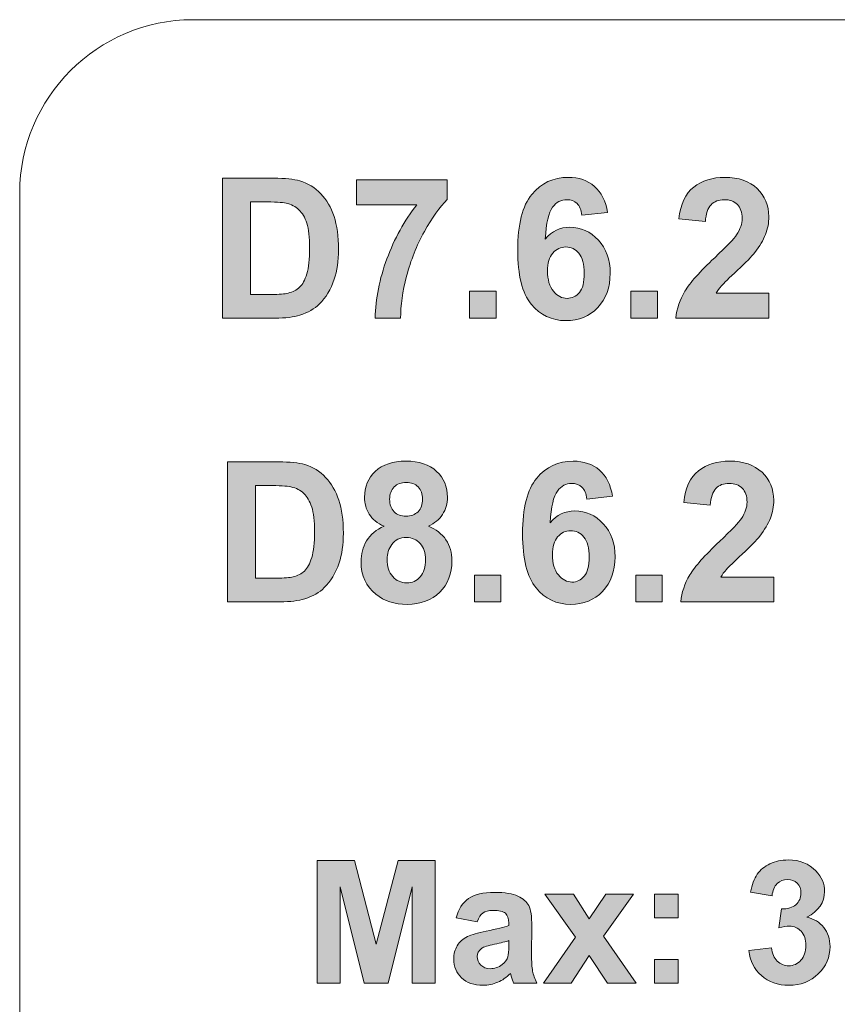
# Model space of a CAD drawing. Header units: millimetres. Extents: x 7 to 595, y -296 to -6.
# Tile 20 of 131: x 132 to 156, y -159 to -131. Entities that reach past the tile are written whole.
import ezdxf

# ---------------------------------------------------------------- set-up
doc = ezdxf.new("R2010")
doc.units = ezdxf.units.MM
doc.header["$MEASUREMENT"] = 0
doc.layers.add('Layer 1', color=7, linetype='Continuous', lineweight=0)

# ---------------------------------------------------------------- blocks, each defined once
blk = doc.blocks.new('Block_14')
at = {"layer": 'Layer 1', "true_color": 0x2c2a29, "transparency": 33554687}
h = blk.add_hatch(color=250, dxfattribs=at)
edge = h.paths.add_edge_path()
edge.add_spline(control_points=[(138.991, -135.935), (138.991, -135.935), (138.991, -138.61), (138.991, -138.61), (138.991, -138.61), (139.592, -138.61), (139.592, -138.61), (139.816, -138.61), (139.978, -138.597), (140.078, -138.572), (140.209, -138.539), (140.317, -138.483), (140.403, -138.404), (140.49, -138.324), (140.559, -138.195), (140.613, -138.014), (140.668, -137.833), (140.695, -137.586), (140.695, -137.274), (140.695, -136.961), (140.668, -136.722), (140.613, -136.555), (140.559, -136.388), (140.483, -136.258), (140.385, -136.164), (140.288, -136.07), (140.164, -136.007), (140.013, -135.974), (139.901, -135.948), (139.68, -135.935), (139.353, -135.935), (139.353, -135.935), (138.991, -135.935), (138.991, -135.935)], knot_values=[0, 0, 0, 0, 1, 1, 1, 2, 2, 2, 3, 3, 3, 4, 4, 4, 5, 5, 5, 6, 6, 6, 7, 7, 7, 8, 8, 8, 9, 9, 9, 10, 10, 10, 11, 11, 11, 11], degree=3, periodic=0)
edge = h.paths.add_edge_path()
edge.add_spline(control_points=[(138.181, -135.252), (138.181, -135.252), (139.654, -135.252), (139.654, -135.252), (139.987, -135.252), (140.24, -135.278), (140.414, -135.329), (140.648, -135.399), (140.849, -135.523), (141.016, -135.702), (141.183, -135.88), (141.31, -136.098), (141.398, -136.356), (141.484, -136.614), (141.528, -136.933), (141.528, -137.311), (141.528, -137.644), (141.487, -137.93), (141.405, -138.171), (141.305, -138.466), (141.163, -138.704), (140.978, -138.885), (140.838, -139.023), (140.649, -139.131), (140.411, -139.208), (140.233, -139.265), (139.996, -139.293), (139.698, -139.293), (139.698, -139.293), (138.181, -139.293), (138.181, -139.293), (138.181, -139.293), (138.181, -135.252), (138.181, -135.252), (138.181, -135.252), (138.181, -135.252), (138.181, -135.252)], knot_values=[0, 0, 0, 0, 1, 1, 1, 2, 2, 2, 3, 3, 3, 4, 4, 4, 5, 5, 5, 6, 6, 6, 7, 7, 7, 8, 8, 8, 9, 9, 9, 10, 10, 10, 11, 11, 11, 12, 12, 12, 12], degree=3, periodic=0)
h = blk.add_hatch(color=250, dxfattribs=at)
edge = h.paths.add_edge_path()
edge.add_spline(control_points=[(142.043, -136.02), (142.043, -136.02), (142.043, -135.303), (142.043, -135.303), (142.043, -135.303), (144.669, -135.303), (144.669, -135.303), (144.669, -135.303), (144.669, -135.867), (144.669, -135.867), (144.452, -136.083), (144.232, -136.391), (144.008, -136.794), (143.784, -137.197), (143.613, -137.625), (143.495, -138.078), (143.378, -138.531), (143.32, -138.937), (143.322, -139.293), (143.322, -139.293), (142.585, -139.293), (142.585, -139.293), (142.598, -138.734), (142.711, -138.163), (142.926, -137.58), (143.142, -136.999), (143.429, -136.478), (143.79, -136.02), (143.79, -136.02), (142.043, -136.02), (142.043, -136.02)], knot_values=[0, 0, 0, 0, 1, 1, 1, 2, 2, 2, 3, 3, 3, 4, 4, 4, 5, 5, 5, 6, 6, 6, 7, 7, 7, 8, 8, 8, 9, 9, 9, 10, 10, 10, 10], degree=3, periodic=0)
h = blk.add_hatch(color=250, dxfattribs=at)
edge = h.paths.add_edge_path()
edge.add_spline(control_points=[(147.563, -137.933), (147.563, -138.185), (147.62, -138.38), (147.735, -138.517), (147.849, -138.655), (147.98, -138.723), (148.128, -138.723), (148.269, -138.723), (148.388, -138.667), (148.483, -138.555), (148.577, -138.442), (148.624, -138.258), (148.624, -138.002), (148.624, -137.738), (148.573, -137.546), (148.472, -137.422), (148.369, -137.3), (148.242, -137.239), (148.09, -137.239), (147.942, -137.239), (147.818, -137.297), (147.716, -137.415), (147.614, -137.532), (147.563, -137.705), (147.563, -137.933)], knot_values=[0, 0, 0, 0, 1, 1, 1, 2, 2, 2, 3, 3, 3, 4, 4, 4, 5, 5, 5, 6, 6, 6, 7, 7, 7, 8, 8, 8, 8], degree=3, periodic=0)
edge = h.paths.add_edge_path()
edge.add_spline(control_points=[(149.3, -136.242), (149.3, -136.242), (148.557, -136.324), (148.557, -136.324), (148.539, -136.17), (148.492, -136.056), (148.416, -135.983), (148.339, -135.91), (148.241, -135.873), (148.119, -135.873), (147.957, -135.873), (147.82, -135.946), (147.708, -136.093), (147.596, -136.24), (147.526, -136.546), (147.498, -137.01), (147.688, -136.783), (147.925, -136.669), (148.209, -136.669), (148.528, -136.669), (148.803, -136.792), (149.031, -137.039), (149.259, -137.286), (149.373, -137.604), (149.373, -137.994), (149.373, -138.408), (149.253, -138.741), (149.013, -138.991), (148.772, -139.242), (148.464, -139.367), (148.088, -139.367), (147.685, -139.367), (147.352, -139.208), (147.093, -138.89), (146.833, -138.572), (146.702, -138.052), (146.702, -137.327), (146.702, -136.585), (146.838, -136.05), (147.109, -135.721), (147.38, -135.393), (147.732, -135.229), (148.165, -135.229), (148.469, -135.229), (148.72, -135.316), (148.92, -135.489), (149.119, -135.661), (149.245, -135.913), (149.3, -136.242), (149.3, -136.242), (149.3, -136.242), (149.3, -136.242)], knot_values=[0, 0, 0, 0, 1, 1, 1, 2, 2, 2, 3, 3, 3, 4, 4, 4, 5, 5, 5, 6, 6, 6, 7, 7, 7, 8, 8, 8, 9, 9, 9, 10, 10, 10, 11, 11, 11, 12, 12, 12, 13, 13, 13, 14, 14, 14, 15, 15, 15, 16, 16, 16, 17, 17, 17, 17], degree=3, periodic=0)
h = blk.add_hatch(color=250, dxfattribs=at)
edge = h.paths.add_edge_path()
edge.add_spline(control_points=[(153.954, -138.577), (153.954, -138.577), (153.954, -139.293), (153.954, -139.293), (153.954, -139.293), (151.267, -139.293), (151.267, -139.293), (151.296, -139.021), (151.383, -138.763), (151.529, -138.519), (151.674, -138.276), (151.962, -137.952), (152.39, -137.548), (152.735, -137.223), (152.947, -137.002), (153.025, -136.886), (153.13, -136.726), (153.183, -136.568), (153.183, -136.411), (153.183, -136.238), (153.137, -136.105), (153.045, -136.012), (152.954, -135.919), (152.828, -135.873), (152.666, -135.873), (152.506, -135.873), (152.38, -135.922), (152.285, -136.02), (152.191, -136.117), (152.137, -136.278), (152.122, -136.505), (152.122, -136.505), (151.356, -136.428), (151.356, -136.428), (151.402, -136.001), (151.544, -135.694), (151.785, -135.508), (152.025, -135.323), (152.325, -135.229), (152.685, -135.229), (153.08, -135.229), (153.39, -135.338), (153.616, -135.553), (153.842, -135.769), (153.954, -136.037), (153.954, -136.358), (153.954, -136.54), (153.922, -136.713), (153.857, -136.879), (153.793, -137.043), (153.691, -137.215), (153.55, -137.396), (153.458, -137.516), (153.289, -137.689), (153.047, -137.913), (152.804, -138.138), (152.651, -138.287), (152.586, -138.361), (152.521, -138.435), (152.469, -138.507), (152.429, -138.577), (152.429, -138.577), (153.954, -138.577), (153.954, -138.577)], knot_values=[0, 0, 0, 0, 1, 1, 1, 2, 2, 2, 3, 3, 3, 4, 4, 4, 5, 5, 5, 6, 6, 6, 7, 7, 7, 8, 8, 8, 9, 9, 9, 10, 10, 10, 11, 11, 11, 12, 12, 12, 13, 13, 13, 14, 14, 14, 15, 15, 15, 16, 16, 16, 17, 17, 17, 18, 18, 18, 19, 19, 19, 20, 20, 20, 21, 21, 21, 21], degree=3, periodic=0)
for points in [[(145.312, -139.293), (145.312, -138.52), (146.077, -138.52), (146.077, -139.293)], [(149.972, -139.293), (149.972, -138.52), (150.737, -138.52), (150.737, -139.293)], [(145.453, -147.489), (145.453, -146.715), (146.218, -146.715), (146.218, -147.489)], [(150.113, -147.489), (150.113, -146.715), (150.878, -146.715), (150.878, -147.489)]]:
    blk.add_hatch(color=250, dxfattribs=at).paths.add_polyline_path(points)
h = blk.add_hatch(color=250, dxfattribs=at)
edge = h.paths.add_edge_path()
edge.add_spline(control_points=[(139.132, -144.13), (139.132, -144.13), (139.132, -146.806), (139.132, -146.806), (139.132, -146.806), (139.733, -146.806), (139.733, -146.806), (139.957, -146.806), (140.119, -146.792), (140.219, -146.767), (140.35, -146.734), (140.458, -146.678), (140.544, -146.599), (140.631, -146.52), (140.7, -146.39), (140.754, -146.209), (140.809, -146.029), (140.836, -145.781), (140.836, -145.469), (140.836, -145.156), (140.809, -144.918), (140.754, -144.75), (140.7, -144.583), (140.624, -144.453), (140.526, -144.359), (140.429, -144.266), (140.305, -144.202), (140.154, -144.169), (140.042, -144.143), (139.821, -144.13), (139.494, -144.13), (139.494, -144.13), (139.132, -144.13), (139.132, -144.13)], knot_values=[0, 0, 0, 0, 1, 1, 1, 2, 2, 2, 3, 3, 3, 4, 4, 4, 5, 5, 5, 6, 6, 6, 7, 7, 7, 8, 8, 8, 9, 9, 9, 10, 10, 10, 11, 11, 11, 11], degree=3, periodic=0)
edge = h.paths.add_edge_path()
edge.add_spline(control_points=[(138.322, -143.447), (138.322, -143.447), (139.795, -143.447), (139.795, -143.447), (140.128, -143.447), (140.381, -143.473), (140.555, -143.524), (140.789, -143.594), (140.99, -143.718), (141.157, -143.897), (141.324, -144.075), (141.451, -144.293), (141.538, -144.552), (141.625, -144.809), (141.669, -145.128), (141.669, -145.506), (141.669, -145.84), (141.628, -146.125), (141.546, -146.366), (141.446, -146.661), (141.304, -146.899), (141.118, -147.08), (140.979, -147.219), (140.79, -147.326), (140.552, -147.403), (140.374, -147.46), (140.137, -147.489), (139.839, -147.489), (139.839, -147.489), (138.322, -147.489), (138.322, -147.489), (138.322, -147.489), (138.322, -143.447), (138.322, -143.447), (138.322, -143.447), (138.322, -143.447), (138.322, -143.447)], knot_values=[0, 0, 0, 0, 1, 1, 1, 2, 2, 2, 3, 3, 3, 4, 4, 4, 5, 5, 5, 6, 6, 6, 7, 7, 7, 8, 8, 8, 9, 9, 9, 10, 10, 10, 11, 11, 11, 12, 12, 12, 12], degree=3, periodic=0)
h = blk.add_hatch(color=250, dxfattribs=at)
edge = h.paths.add_edge_path()
edge.add_spline(control_points=[(142.932, -146.257), (142.932, -146.473), (142.986, -146.64), (143.094, -146.76), (143.202, -146.881), (143.336, -146.941), (143.497, -146.941), (143.656, -146.941), (143.786, -146.883), (143.89, -146.767), (143.993, -146.651), (144.044, -146.484), (144.044, -146.266), (144.044, -146.075), (143.992, -145.921), (143.887, -145.806), (143.782, -145.69), (143.648, -145.632), (143.487, -145.632), (143.3, -145.632), (143.161, -145.697), (143.069, -145.829), (142.978, -145.961), (142.932, -146.103), (142.932, -146.257)], knot_values=[0, 0, 0, 0, 1, 1, 1, 2, 2, 2, 3, 3, 3, 4, 4, 4, 5, 5, 5, 6, 6, 6, 7, 7, 7, 8, 8, 8, 8], degree=3, periodic=0)
edge = h.paths.add_edge_path()
edge.add_spline(control_points=[(143.005, -144.524), (143.005, -144.679), (143.048, -144.8), (143.133, -144.887), (143.22, -144.973), (143.335, -145.016), (143.477, -145.016), (143.622, -145.016), (143.738, -144.972), (143.824, -144.885), (143.911, -144.797), (143.955, -144.676), (143.955, -144.521), (143.955, -144.376), (143.912, -144.259), (143.826, -144.172), (143.74, -144.084), (143.626, -144.04), (143.485, -144.04), (143.338, -144.04), (143.222, -144.084), (143.135, -144.172), (143.049, -144.261), (143.005, -144.379), (143.005, -144.524), (143.005, -144.524), (143.005, -144.524), (143.005, -144.524)], knot_values=[0, 0, 0, 0, 1, 1, 1, 2, 2, 2, 3, 3, 3, 4, 4, 4, 5, 5, 5, 6, 6, 6, 7, 7, 7, 8, 8, 8, 9, 9, 9, 9], degree=3, periodic=0)
edge = h.paths.add_edge_path()
edge.add_spline(control_points=[(142.845, -145.303), (142.648, -145.219), (142.503, -145.103), (142.414, -144.954), (142.323, -144.807), (142.279, -144.644), (142.279, -144.468), (142.279, -144.166), (142.383, -143.917), (142.591, -143.72), (142.798, -143.523), (143.094, -143.425), (143.477, -143.425), (143.857, -143.425), (144.151, -143.523), (144.361, -143.72), (144.57, -143.917), (144.675, -144.166), (144.675, -144.468), (144.675, -144.655), (144.627, -144.822), (144.53, -144.968), (144.434, -145.114), (144.298, -145.226), (144.123, -145.303), (144.346, -145.394), (144.514, -145.525), (144.631, -145.698), (144.746, -145.872), (144.804, -146.072), (144.804, -146.299), (144.804, -146.673), (144.687, -146.977), (144.451, -147.211), (144.216, -147.445), (143.904, -147.562), (143.512, -147.562), (143.149, -147.562), (142.848, -147.465), (142.605, -147.271), (142.321, -147.044), (142.178, -146.729), (142.178, -146.331), (142.178, -146.112), (142.232, -145.911), (142.339, -145.727), (142.446, -145.544), (142.615, -145.403), (142.845, -145.303), (142.845, -145.303), (142.845, -145.303), (142.845, -145.303)], knot_values=[0, 0, 0, 0, 1, 1, 1, 2, 2, 2, 3, 3, 3, 4, 4, 4, 5, 5, 5, 6, 6, 6, 7, 7, 7, 8, 8, 8, 9, 9, 9, 10, 10, 10, 11, 11, 11, 12, 12, 12, 13, 13, 13, 14, 14, 14, 15, 15, 15, 16, 16, 16, 17, 17, 17, 17], degree=3, periodic=0)
h = blk.add_hatch(color=250, dxfattribs=at)
edge = h.paths.add_edge_path()
edge.add_spline(control_points=[(147.704, -146.128), (147.704, -146.38), (147.761, -146.575), (147.876, -146.712), (147.99, -146.85), (148.121, -146.919), (148.269, -146.919), (148.41, -146.919), (148.529, -146.862), (148.624, -146.75), (148.718, -146.637), (148.765, -146.453), (148.765, -146.197), (148.765, -145.934), (148.714, -145.741), (148.612, -145.617), (148.51, -145.495), (148.383, -145.434), (148.231, -145.434), (148.083, -145.434), (147.959, -145.492), (147.856, -145.61), (147.755, -145.727), (147.704, -145.9), (147.704, -146.128)], knot_values=[0, 0, 0, 0, 1, 1, 1, 2, 2, 2, 3, 3, 3, 4, 4, 4, 5, 5, 5, 6, 6, 6, 7, 7, 7, 8, 8, 8, 8], degree=3, periodic=0)
edge = h.paths.add_edge_path()
edge.add_spline(control_points=[(149.441, -144.437), (149.441, -144.437), (148.698, -144.52), (148.698, -144.52), (148.68, -144.365), (148.633, -144.252), (148.557, -144.178), (148.48, -144.105), (148.382, -144.068), (148.259, -144.068), (148.098, -144.068), (147.961, -144.142), (147.849, -144.288), (147.737, -144.435), (147.667, -144.741), (147.639, -145.205), (147.829, -144.978), (148.066, -144.864), (148.35, -144.864), (148.669, -144.864), (148.944, -144.987), (149.172, -145.234), (149.4, -145.481), (149.514, -145.799), (149.514, -146.189), (149.514, -146.603), (149.394, -146.936), (149.153, -147.187), (148.913, -147.437), (148.605, -147.562), (148.229, -147.562), (147.826, -147.562), (147.493, -147.403), (147.233, -147.085), (146.974, -146.767), (146.843, -146.247), (146.843, -145.522), (146.843, -144.78), (146.979, -144.245), (147.25, -143.917), (147.521, -143.588), (147.873, -143.425), (148.306, -143.425), (148.61, -143.425), (148.861, -143.511), (149.06, -143.684), (149.26, -143.856), (149.386, -144.108), (149.441, -144.437), (149.441, -144.437), (149.441, -144.437), (149.441, -144.437)], knot_values=[0, 0, 0, 0, 1, 1, 1, 2, 2, 2, 3, 3, 3, 4, 4, 4, 5, 5, 5, 6, 6, 6, 7, 7, 7, 8, 8, 8, 9, 9, 9, 10, 10, 10, 11, 11, 11, 12, 12, 12, 13, 13, 13, 14, 14, 14, 15, 15, 15, 16, 16, 16, 17, 17, 17, 17], degree=3, periodic=0)
h = blk.add_hatch(color=250, dxfattribs=at)
edge = h.paths.add_edge_path()
edge.add_spline(control_points=[(154.095, -146.772), (154.095, -146.772), (154.095, -147.489), (154.095, -147.489), (154.095, -147.489), (151.408, -147.489), (151.408, -147.489), (151.437, -147.216), (151.524, -146.958), (151.669, -146.714), (151.815, -146.471), (152.102, -146.147), (152.531, -145.744), (152.876, -145.418), (153.088, -145.197), (153.166, -145.081), (153.271, -144.921), (153.324, -144.763), (153.324, -144.606), (153.324, -144.433), (153.278, -144.301), (153.186, -144.207), (153.095, -144.114), (152.968, -144.068), (152.807, -144.068), (152.647, -144.068), (152.52, -144.117), (152.425, -144.215), (152.332, -144.312), (152.277, -144.474), (152.263, -144.7), (152.263, -144.7), (151.497, -144.623), (151.497, -144.623), (151.543, -144.196), (151.685, -143.889), (151.925, -143.703), (152.166, -143.518), (152.466, -143.425), (152.826, -143.425), (153.221, -143.425), (153.531, -143.533), (153.757, -143.748), (153.982, -143.964), (154.095, -144.232), (154.095, -144.553), (154.095, -144.735), (154.062, -144.908), (153.998, -145.074), (153.934, -145.238), (153.832, -145.41), (153.691, -145.591), (153.599, -145.712), (153.43, -145.884), (153.188, -146.108), (152.945, -146.333), (152.791, -146.482), (152.727, -146.556), (152.662, -146.63), (152.61, -146.702), (152.57, -146.772), (152.57, -146.772), (154.095, -146.772), (154.095, -146.772)], knot_values=[0, 0, 0, 0, 1, 1, 1, 2, 2, 2, 3, 3, 3, 4, 4, 4, 5, 5, 5, 6, 6, 6, 7, 7, 7, 8, 8, 8, 9, 9, 9, 10, 10, 10, 11, 11, 11, 12, 12, 12, 13, 13, 13, 14, 14, 14, 15, 15, 15, 16, 16, 16, 17, 17, 17, 18, 18, 18, 19, 19, 19, 20, 20, 20, 21, 21, 21, 21], degree=3, periodic=0)
at = {"layer": 'Layer 1', "true_color": 0x010101, "transparency": 33554687}
for points in [[(140.913, -158.501), (140.913, -154.964), (141.986, -154.964), (142.62, -157.376), (143.246, -154.964), (144.321, -154.964), (144.321, -158.501), (143.659, -158.501), (143.657, -155.717), (142.96, -158.501), (142.271, -158.501), (141.577, -155.717), (141.575, -158.501)], [(147.451, -158.501), (148.374, -157.18), (147.49, -155.937), (148.317, -155.937), (148.769, -156.642), (149.25, -155.937), (150.043, -155.937), (149.175, -157.151), (150.122, -158.501), (149.297, -158.501), (148.769, -157.706), (148.244, -158.501)]]:
    blk.add_hatch(color=18, dxfattribs=at).paths.add_polyline_path(points)
h = blk.add_hatch(color=18, dxfattribs=at)
edge = h.paths.add_edge_path()
edge.add_spline(control_points=[(153.375, -157.563), (153.375, -157.563), (154.032, -157.483), (154.032, -157.483), (154.052, -157.651), (154.108, -157.78), (154.199, -157.868), (154.291, -157.957), (154.401, -158.002), (154.53, -158.002), (154.67, -158.002), (154.786, -157.948), (154.882, -157.842), (154.976, -157.736), (155.024, -157.593), (155.024, -157.412), (155.024, -157.241), (154.979, -157.105), (154.888, -157.006), (154.796, -156.906), (154.685, -156.856), (154.553, -156.856), (154.467, -156.856), (154.364, -156.873), (154.244, -156.907), (154.244, -156.907), (154.319, -156.357), (154.319, -156.357), (154.502, -156.362), (154.641, -156.322), (154.737, -156.237), (154.833, -156.153), (154.881, -156.04), (154.881, -155.899), (154.881, -155.78), (154.846, -155.685), (154.775, -155.614), (154.704, -155.543), (154.61, -155.508), (154.492, -155.508), (154.376, -155.508), (154.278, -155.548), (154.196, -155.629), (154.114, -155.709), (154.064, -155.827), (154.046, -155.982), (154.046, -155.982), (153.424, -155.876), (153.424, -155.876), (153.468, -155.66), (153.533, -155.488), (153.621, -155.359), (153.708, -155.23), (153.831, -155.129), (153.987, -155.055), (154.144, -154.982), (154.32, -154.945), (154.514, -154.945), (154.846, -154.945), (155.113, -155.051), (155.314, -155.264), (155.479, -155.439), (155.563, -155.636), (155.563, -155.856), (155.563, -156.167), (155.393, -156.416), (155.053, -156.602), (155.256, -156.645), (155.417, -156.742), (155.539, -156.894), (155.66, -157.045), (155.721, -157.228), (155.721, -157.442), (155.721, -157.752), (155.607, -158.017), (155.381, -158.236), (155.154, -158.455), (154.873, -158.565), (154.535, -158.565), (154.216, -158.565), (153.951, -158.473), (153.741, -158.287), (153.53, -158.103), (153.408, -157.862), (153.375, -157.563)], knot_values=[0, 0, 0, 0, 1, 1, 1, 2, 2, 2, 3, 3, 3, 4, 4, 4, 5, 5, 5, 6, 6, 6, 7, 7, 7, 8, 8, 8, 9, 9, 9, 10, 10, 10, 11, 11, 11, 12, 12, 12, 13, 13, 13, 14, 14, 14, 15, 15, 15, 16, 16, 16, 17, 17, 17, 18, 18, 18, 19, 19, 19, 20, 20, 20, 21, 21, 21, 22, 22, 22, 23, 23, 23, 24, 24, 24, 25, 25, 25, 26, 26, 26, 27, 27, 27, 28, 28, 28, 28], degree=3, periodic=0)
h = blk.add_hatch(color=18, dxfattribs=at)
edge = h.paths.add_edge_path()
edge.add_spline(control_points=[(146.445, -157.276), (146.358, -157.305), (146.221, -157.339), (146.032, -157.379), (145.845, -157.42), (145.721, -157.459), (145.664, -157.497), (145.575, -157.561), (145.531, -157.64), (145.531, -157.736), (145.531, -157.831), (145.566, -157.913), (145.637, -157.982), (145.708, -158.051), (145.798, -158.086), (145.907, -158.086), (146.029, -158.086), (146.146, -158.045), (146.257, -157.966), (146.338, -157.904), (146.393, -157.83), (146.418, -157.741), (146.436, -157.683), (146.445, -157.573), (146.445, -157.411), (146.445, -157.411), (146.445, -157.276), (146.445, -157.276)], knot_values=[0, 0, 0, 0, 1, 1, 1, 2, 2, 2, 3, 3, 3, 4, 4, 4, 5, 5, 5, 6, 6, 6, 7, 7, 7, 8, 8, 8, 9, 9, 9, 9], degree=3, periodic=0)
edge = h.paths.add_edge_path()
edge.add_spline(control_points=[(145.536, -156.728), (145.536, -156.728), (144.923, -156.619), (144.923, -156.619), (144.993, -156.369), (145.112, -156.184), (145.281, -156.063), (145.449, -155.943), (145.701, -155.883), (146.033, -155.883), (146.335, -155.883), (146.561, -155.918), (146.709, -155.99), (146.856, -156.062), (146.961, -156.152), (147.021, -156.262), (147.081, -156.373), (147.111, -156.574), (147.111, -156.869), (147.111, -156.869), (147.102, -157.659), (147.102, -157.659), (147.102, -157.884), (147.112, -158.05), (147.134, -158.157), (147.155, -158.264), (147.195, -158.379), (147.255, -158.501), (147.255, -158.501), (146.583, -158.501), (146.583, -158.501), (146.566, -158.456), (146.543, -158.39), (146.518, -158.303), (146.507, -158.263), (146.499, -158.236), (146.494, -158.224), (146.379, -158.338), (146.255, -158.422), (146.124, -158.479), (145.992, -158.536), (145.852, -158.565), (145.703, -158.565), (145.44, -158.565), (145.233, -158.493), (145.082, -158.35), (144.93, -158.208), (144.854, -158.026), (144.854, -157.807), (144.854, -157.663), (144.889, -157.534), (144.958, -157.421), (145.027, -157.308), (145.124, -157.221), (145.249, -157.16), (145.373, -157.1), (145.552, -157.048), (145.787, -157.002), (146.103, -156.943), (146.323, -156.887), (146.445, -156.836), (146.445, -156.836), (146.445, -156.768), (146.445, -156.768), (146.445, -156.636), (146.413, -156.542), (146.348, -156.486), (146.283, -156.43), (146.161, -156.402), (145.983, -156.402), (145.862, -156.402), (145.768, -156.425), (145.701, -156.474), (145.632, -156.522), (145.578, -156.607), (145.536, -156.728), (145.536, -156.728), (145.536, -156.728), (145.536, -156.728)], knot_values=[0, 0, 0, 0, 1, 1, 1, 2, 2, 2, 3, 3, 3, 4, 4, 4, 5, 5, 5, 6, 6, 6, 7, 7, 7, 8, 8, 8, 9, 9, 9, 10, 10, 10, 11, 11, 11, 12, 12, 12, 13, 13, 13, 14, 14, 14, 15, 15, 15, 16, 16, 16, 17, 17, 17, 18, 18, 18, 19, 19, 19, 20, 20, 20, 21, 21, 21, 22, 22, 22, 23, 23, 23, 24, 24, 24, 25, 25, 25, 26, 26, 26, 26], degree=3, periodic=0)
h = blk.add_hatch(color=18, dxfattribs=at)
edge = h.paths.add_edge_path()
edge.add_spline(control_points=[(150.654, -158.501), (150.654, -158.501), (150.654, -157.824), (150.654, -157.824), (150.654, -157.824), (151.331, -157.824), (151.331, -157.824), (151.331, -157.824), (151.331, -158.501), (151.331, -158.501), (151.331, -158.501), (150.654, -158.501), (150.654, -158.501)], knot_values=[0, 0, 0, 0, 1, 1, 1, 2, 2, 2, 3, 3, 3, 4, 4, 4, 4], degree=3, periodic=0)
edge = h.paths.add_edge_path()
edge.add_spline(control_points=[(150.654, -156.614), (150.654, -156.614), (150.654, -155.937), (150.654, -155.937), (150.654, -155.937), (151.331, -155.937), (151.331, -155.937), (151.331, -155.937), (151.331, -156.614), (151.331, -156.614), (151.331, -156.614), (150.654, -156.614), (150.654, -156.614), (150.654, -156.614), (150.654, -156.614), (150.654, -156.614)], knot_values=[0, 0, 0, 0, 1, 1, 1, 2, 2, 2, 3, 3, 3, 4, 4, 4, 5, 5, 5, 5], degree=3, periodic=0)
at = {"layer": 'Layer 1'}
for points in [[(145.312, -139.293), (145.312, -138.52), (146.077, -138.52), (146.077, -139.293)], [(149.972, -139.293), (149.972, -138.52), (150.737, -138.52), (150.737, -139.293)], [(145.453, -147.489), (145.453, -146.715), (146.218, -146.715), (146.218, -147.489)], [(150.113, -147.489), (150.113, -146.715), (150.878, -146.715), (150.878, -147.489)], [(140.913, -158.501), (140.913, -154.964), (141.986, -154.964), (142.62, -157.376), (143.246, -154.964), (144.321, -154.964), (144.321, -158.501), (143.659, -158.501), (143.657, -155.717), (142.96, -158.501), (142.271, -158.501), (141.577, -155.717), (141.575, -158.501)], [(147.451, -158.501), (148.374, -157.18), (147.49, -155.937), (148.317, -155.937), (148.769, -156.642), (149.25, -155.937), (150.043, -155.937), (149.175, -157.151), (150.122, -158.501), (149.297, -158.501), (148.769, -157.706), (148.244, -158.501)]]:
    blk.add_lwpolyline(points, close=True, dxfattribs=at)
at = {"layer": 'Layer 1', "color": 240, "lineweight": 0, "true_color": 0xed2224}
blk.add_open_spline([(132.322, -160.674), (132.322, -160.674), (132.322, -135.674), (132.322, -135.674), (132.322, -132.924), (134.572, -130.674), (137.322, -130.674), (137.322, -130.674), (241.322, -130.674), (241.322, -130.674)], degree=3, knots=[0, 0, 0, 0, 1, 1, 1, 2, 2, 2, 3, 3, 3, 3], dxfattribs=at)
at = {"layer": 'Layer 1'}
for points, knots in [([(138.181, -135.252), (138.181, -135.252), (139.654, -135.252), (139.654, -135.252), (139.987, -135.252), (140.24, -135.278), (140.414, -135.329), (140.648, -135.399), (140.849, -135.523), (141.016, -135.702), (141.183, -135.88), (141.31, -136.098), (141.398, -136.356), (141.484, -136.614), (141.528, -136.933), (141.528, -137.311), (141.528, -137.644), (141.487, -137.93), (141.405, -138.171), (141.305, -138.466), (141.163, -138.704), (140.978, -138.885), (140.838, -139.023), (140.649, -139.131), (140.411, -139.208), (140.233, -139.265), (139.996, -139.293), (139.698, -139.293), (139.698, -139.293), (138.181, -139.293), (138.181, -139.293), (138.181, -139.293), (138.181, -135.252), (138.181, -135.252), (138.181, -135.252), (138.181, -135.252), (138.181, -135.252)], [0, 0, 0, 0, 1, 1, 1, 2, 2, 2, 3, 3, 3, 4, 4, 4, 5, 5, 5, 6, 6, 6, 7, 7, 7, 8, 8, 8, 9, 9, 9, 10, 10, 10, 11, 11, 11, 12, 12, 12, 12]), ([(142.043, -136.02), (142.043, -136.02), (142.043, -135.303), (142.043, -135.303), (142.043, -135.303), (144.669, -135.303), (144.669, -135.303), (144.669, -135.303), (144.669, -135.867), (144.669, -135.867), (144.452, -136.083), (144.232, -136.391), (144.008, -136.794), (143.784, -137.197), (143.613, -137.625), (143.495, -138.078), (143.378, -138.531), (143.32, -138.937), (143.322, -139.293), (143.322, -139.293), (142.585, -139.293), (142.585, -139.293), (142.598, -138.734), (142.711, -138.163), (142.926, -137.58), (143.142, -136.999), (143.429, -136.478), (143.79, -136.02), (143.79, -136.02), (142.043, -136.02), (142.043, -136.02)], [0, 0, 0, 0, 1, 1, 1, 2, 2, 2, 3, 3, 3, 4, 4, 4, 5, 5, 5, 6, 6, 6, 7, 7, 7, 8, 8, 8, 9, 9, 9, 10, 10, 10, 10]), ([(149.3, -136.242), (149.3, -136.242), (148.557, -136.324), (148.557, -136.324), (148.539, -136.17), (148.492, -136.056), (148.416, -135.983), (148.339, -135.91), (148.241, -135.873), (148.119, -135.873), (147.957, -135.873), (147.82, -135.946), (147.708, -136.093), (147.596, -136.24), (147.526, -136.546), (147.498, -137.01), (147.688, -136.783), (147.925, -136.669), (148.209, -136.669), (148.528, -136.669), (148.803, -136.792), (149.031, -137.039), (149.259, -137.286), (149.373, -137.604), (149.373, -137.994), (149.373, -138.408), (149.253, -138.741), (149.013, -138.991), (148.772, -139.242), (148.464, -139.367), (148.088, -139.367), (147.685, -139.367), (147.352, -139.208), (147.093, -138.89), (146.833, -138.572), (146.702, -138.052), (146.702, -137.327), (146.702, -136.585), (146.838, -136.05), (147.109, -135.721), (147.38, -135.393), (147.732, -135.229), (148.165, -135.229), (148.469, -135.229), (148.72, -135.316), (148.92, -135.489), (149.119, -135.661), (149.245, -135.913), (149.3, -136.242), (149.3, -136.242), (149.3, -136.242), (149.3, -136.242)], [0, 0, 0, 0, 1, 1, 1, 2, 2, 2, 3, 3, 3, 4, 4, 4, 5, 5, 5, 6, 6, 6, 7, 7, 7, 8, 8, 8, 9, 9, 9, 10, 10, 10, 11, 11, 11, 12, 12, 12, 13, 13, 13, 14, 14, 14, 15, 15, 15, 16, 16, 16, 17, 17, 17, 17]), ([(153.954, -138.577), (153.954, -138.577), (153.954, -139.293), (153.954, -139.293), (153.954, -139.293), (151.267, -139.293), (151.267, -139.293), (151.296, -139.021), (151.383, -138.763), (151.529, -138.519), (151.674, -138.276), (151.962, -137.952), (152.39, -137.548), (152.735, -137.223), (152.947, -137.002), (153.025, -136.886), (153.13, -136.726), (153.183, -136.568), (153.183, -136.411), (153.183, -136.238), (153.137, -136.105), (153.045, -136.012), (152.954, -135.919), (152.828, -135.873), (152.666, -135.873), (152.506, -135.873), (152.38, -135.922), (152.285, -136.02), (152.191, -136.117), (152.137, -136.278), (152.122, -136.505), (152.122, -136.505), (151.356, -136.428), (151.356, -136.428), (151.402, -136.001), (151.544, -135.694), (151.785, -135.508), (152.025, -135.323), (152.325, -135.229), (152.685, -135.229), (153.08, -135.229), (153.39, -135.338), (153.616, -135.553), (153.842, -135.769), (153.954, -136.037), (153.954, -136.358), (153.954, -136.54), (153.922, -136.713), (153.857, -136.879), (153.793, -137.043), (153.691, -137.215), (153.55, -137.396), (153.458, -137.516), (153.289, -137.689), (153.047, -137.913), (152.804, -138.138), (152.651, -138.287), (152.586, -138.361), (152.521, -138.435), (152.469, -138.507), (152.429, -138.577), (152.429, -138.577), (153.954, -138.577), (153.954, -138.577)], [0, 0, 0, 0, 1, 1, 1, 2, 2, 2, 3, 3, 3, 4, 4, 4, 5, 5, 5, 6, 6, 6, 7, 7, 7, 8, 8, 8, 9, 9, 9, 10, 10, 10, 11, 11, 11, 12, 12, 12, 13, 13, 13, 14, 14, 14, 15, 15, 15, 16, 16, 16, 17, 17, 17, 18, 18, 18, 19, 19, 19, 20, 20, 20, 21, 21, 21, 21]), ([(138.991, -135.935), (138.991, -135.935), (138.991, -138.61), (138.991, -138.61), (138.991, -138.61), (139.592, -138.61), (139.592, -138.61), (139.816, -138.61), (139.978, -138.597), (140.078, -138.572), (140.209, -138.539), (140.317, -138.483), (140.403, -138.404), (140.49, -138.324), (140.559, -138.195), (140.613, -138.014), (140.668, -137.833), (140.695, -137.586), (140.695, -137.274), (140.695, -136.961), (140.668, -136.722), (140.613, -136.555), (140.559, -136.388), (140.483, -136.258), (140.385, -136.164), (140.288, -136.07), (140.164, -136.007), (140.013, -135.974), (139.901, -135.948), (139.68, -135.935), (139.353, -135.935), (139.353, -135.935), (138.991, -135.935), (138.991, -135.935)], [0, 0, 0, 0, 1, 1, 1, 2, 2, 2, 3, 3, 3, 4, 4, 4, 5, 5, 5, 6, 6, 6, 7, 7, 7, 8, 8, 8, 9, 9, 9, 10, 10, 10, 11, 11, 11, 11]), ([(147.563, -137.933), (147.563, -138.185), (147.62, -138.38), (147.735, -138.517), (147.849, -138.655), (147.98, -138.723), (148.128, -138.723), (148.269, -138.723), (148.388, -138.667), (148.483, -138.555), (148.577, -138.442), (148.624, -138.258), (148.624, -138.002), (148.624, -137.738), (148.573, -137.546), (148.472, -137.422), (148.369, -137.3), (148.242, -137.239), (148.09, -137.239), (147.942, -137.239), (147.818, -137.297), (147.716, -137.415), (147.614, -137.532), (147.563, -137.705), (147.563, -137.933)], [0, 0, 0, 0, 1, 1, 1, 2, 2, 2, 3, 3, 3, 4, 4, 4, 5, 5, 5, 6, 6, 6, 7, 7, 7, 8, 8, 8, 8]), ([(138.322, -143.447), (138.322, -143.447), (139.795, -143.447), (139.795, -143.447), (140.128, -143.447), (140.381, -143.473), (140.555, -143.524), (140.789, -143.594), (140.99, -143.718), (141.157, -143.897), (141.324, -144.075), (141.451, -144.293), (141.538, -144.552), (141.625, -144.809), (141.669, -145.128), (141.669, -145.506), (141.669, -145.84), (141.628, -146.125), (141.546, -146.366), (141.446, -146.661), (141.304, -146.899), (141.118, -147.08), (140.979, -147.219), (140.79, -147.326), (140.552, -147.403), (140.374, -147.46), (140.137, -147.489), (139.839, -147.489), (139.839, -147.489), (138.322, -147.489), (138.322, -147.489), (138.322, -147.489), (138.322, -143.447), (138.322, -143.447), (138.322, -143.447), (138.322, -143.447), (138.322, -143.447)], [0, 0, 0, 0, 1, 1, 1, 2, 2, 2, 3, 3, 3, 4, 4, 4, 5, 5, 5, 6, 6, 6, 7, 7, 7, 8, 8, 8, 9, 9, 9, 10, 10, 10, 11, 11, 11, 12, 12, 12, 12]), ([(142.845, -145.303), (142.648, -145.219), (142.503, -145.103), (142.414, -144.954), (142.323, -144.807), (142.279, -144.644), (142.279, -144.468), (142.279, -144.166), (142.383, -143.917), (142.591, -143.72), (142.798, -143.523), (143.094, -143.425), (143.477, -143.425), (143.857, -143.425), (144.151, -143.523), (144.361, -143.72), (144.57, -143.917), (144.675, -144.166), (144.675, -144.468), (144.675, -144.655), (144.627, -144.822), (144.53, -144.968), (144.434, -145.114), (144.298, -145.226), (144.123, -145.303), (144.346, -145.394), (144.514, -145.525), (144.631, -145.698), (144.746, -145.872), (144.804, -146.072), (144.804, -146.299), (144.804, -146.673), (144.687, -146.977), (144.451, -147.211), (144.216, -147.445), (143.904, -147.562), (143.512, -147.562), (143.149, -147.562), (142.848, -147.465), (142.605, -147.271), (142.321, -147.044), (142.178, -146.729), (142.178, -146.331), (142.178, -146.112), (142.232, -145.911), (142.339, -145.727), (142.446, -145.544), (142.615, -145.403), (142.845, -145.303), (142.845, -145.303), (142.845, -145.303), (142.845, -145.303)], [0, 0, 0, 0, 1, 1, 1, 2, 2, 2, 3, 3, 3, 4, 4, 4, 5, 5, 5, 6, 6, 6, 7, 7, 7, 8, 8, 8, 9, 9, 9, 10, 10, 10, 11, 11, 11, 12, 12, 12, 13, 13, 13, 14, 14, 14, 15, 15, 15, 16, 16, 16, 17, 17, 17, 17]), ([(149.441, -144.437), (149.441, -144.437), (148.698, -144.52), (148.698, -144.52), (148.68, -144.365), (148.633, -144.252), (148.557, -144.178), (148.48, -144.105), (148.382, -144.068), (148.259, -144.068), (148.098, -144.068), (147.961, -144.142), (147.849, -144.288), (147.737, -144.435), (147.667, -144.741), (147.639, -145.205), (147.829, -144.978), (148.066, -144.864), (148.35, -144.864), (148.669, -144.864), (148.944, -144.987), (149.172, -145.234), (149.4, -145.481), (149.514, -145.799), (149.514, -146.189), (149.514, -146.603), (149.394, -146.936), (149.153, -147.187), (148.913, -147.437), (148.605, -147.562), (148.229, -147.562), (147.826, -147.562), (147.493, -147.403), (147.233, -147.085), (146.974, -146.767), (146.843, -146.247), (146.843, -145.522), (146.843, -144.78), (146.979, -144.245), (147.25, -143.917), (147.521, -143.588), (147.873, -143.425), (148.306, -143.425), (148.61, -143.425), (148.861, -143.511), (149.06, -143.684), (149.26, -143.856), (149.386, -144.108), (149.441, -144.437), (149.441, -144.437), (149.441, -144.437), (149.441, -144.437)], [0, 0, 0, 0, 1, 1, 1, 2, 2, 2, 3, 3, 3, 4, 4, 4, 5, 5, 5, 6, 6, 6, 7, 7, 7, 8, 8, 8, 9, 9, 9, 10, 10, 10, 11, 11, 11, 12, 12, 12, 13, 13, 13, 14, 14, 14, 15, 15, 15, 16, 16, 16, 17, 17, 17, 17]), ([(154.095, -146.772), (154.095, -146.772), (154.095, -147.489), (154.095, -147.489), (154.095, -147.489), (151.408, -147.489), (151.408, -147.489), (151.437, -147.216), (151.524, -146.958), (151.669, -146.714), (151.815, -146.471), (152.102, -146.147), (152.531, -145.744), (152.876, -145.418), (153.088, -145.197), (153.166, -145.081), (153.271, -144.921), (153.324, -144.763), (153.324, -144.606), (153.324, -144.433), (153.278, -144.301), (153.186, -144.207), (153.095, -144.114), (152.968, -144.068), (152.807, -144.068), (152.647, -144.068), (152.52, -144.117), (152.425, -144.215), (152.332, -144.312), (152.277, -144.474), (152.263, -144.7), (152.263, -144.7), (151.497, -144.623), (151.497, -144.623), (151.543, -144.196), (151.685, -143.889), (151.925, -143.703), (152.166, -143.518), (152.466, -143.425), (152.826, -143.425), (153.221, -143.425), (153.531, -143.533), (153.757, -143.748), (153.982, -143.964), (154.095, -144.232), (154.095, -144.553), (154.095, -144.735), (154.062, -144.908), (153.998, -145.074), (153.934, -145.238), (153.832, -145.41), (153.691, -145.591), (153.599, -145.712), (153.43, -145.884), (153.188, -146.108), (152.945, -146.333), (152.791, -146.482), (152.727, -146.556), (152.662, -146.63), (152.61, -146.702), (152.57, -146.772), (152.57, -146.772), (154.095, -146.772), (154.095, -146.772)], [0, 0, 0, 0, 1, 1, 1, 2, 2, 2, 3, 3, 3, 4, 4, 4, 5, 5, 5, 6, 6, 6, 7, 7, 7, 8, 8, 8, 9, 9, 9, 10, 10, 10, 11, 11, 11, 12, 12, 12, 13, 13, 13, 14, 14, 14, 15, 15, 15, 16, 16, 16, 17, 17, 17, 18, 18, 18, 19, 19, 19, 20, 20, 20, 21, 21, 21, 21]), ([(139.132, -144.13), (139.132, -144.13), (139.132, -146.806), (139.132, -146.806), (139.132, -146.806), (139.733, -146.806), (139.733, -146.806), (139.957, -146.806), (140.119, -146.792), (140.219, -146.767), (140.35, -146.734), (140.458, -146.678), (140.544, -146.599), (140.631, -146.52), (140.7, -146.39), (140.754, -146.209), (140.809, -146.029), (140.836, -145.781), (140.836, -145.469), (140.836, -145.156), (140.809, -144.918), (140.754, -144.75), (140.7, -144.583), (140.624, -144.453), (140.526, -144.359), (140.429, -144.266), (140.305, -144.202), (140.154, -144.169), (140.042, -144.143), (139.821, -144.13), (139.494, -144.13), (139.494, -144.13), (139.132, -144.13), (139.132, -144.13)], [0, 0, 0, 0, 1, 1, 1, 2, 2, 2, 3, 3, 3, 4, 4, 4, 5, 5, 5, 6, 6, 6, 7, 7, 7, 8, 8, 8, 9, 9, 9, 10, 10, 10, 11, 11, 11, 11]), ([(143.005, -144.524), (143.005, -144.679), (143.048, -144.8), (143.133, -144.887), (143.22, -144.973), (143.335, -145.016), (143.477, -145.016), (143.622, -145.016), (143.738, -144.972), (143.824, -144.885), (143.911, -144.797), (143.955, -144.676), (143.955, -144.521), (143.955, -144.376), (143.912, -144.259), (143.826, -144.172), (143.74, -144.084), (143.626, -144.04), (143.485, -144.04), (143.338, -144.04), (143.222, -144.084), (143.135, -144.172), (143.049, -144.261), (143.005, -144.379), (143.005, -144.524), (143.005, -144.524), (143.005, -144.524), (143.005, -144.524)], [0, 0, 0, 0, 1, 1, 1, 2, 2, 2, 3, 3, 3, 4, 4, 4, 5, 5, 5, 6, 6, 6, 7, 7, 7, 8, 8, 8, 9, 9, 9, 9]), ([(147.704, -146.128), (147.704, -146.38), (147.761, -146.575), (147.876, -146.712), (147.99, -146.85), (148.121, -146.919), (148.269, -146.919), (148.41, -146.919), (148.529, -146.862), (148.624, -146.75), (148.718, -146.637), (148.765, -146.453), (148.765, -146.197), (148.765, -145.934), (148.714, -145.741), (148.612, -145.617), (148.51, -145.495), (148.383, -145.434), (148.231, -145.434), (148.083, -145.434), (147.959, -145.492), (147.856, -145.61), (147.755, -145.727), (147.704, -145.9), (147.704, -146.128)], [0, 0, 0, 0, 1, 1, 1, 2, 2, 2, 3, 3, 3, 4, 4, 4, 5, 5, 5, 6, 6, 6, 7, 7, 7, 8, 8, 8, 8]), ([(142.932, -146.257), (142.932, -146.473), (142.986, -146.64), (143.094, -146.76), (143.202, -146.881), (143.336, -146.941), (143.497, -146.941), (143.656, -146.941), (143.786, -146.883), (143.89, -146.767), (143.993, -146.651), (144.044, -146.484), (144.044, -146.266), (144.044, -146.075), (143.992, -145.921), (143.887, -145.806), (143.782, -145.69), (143.648, -145.632), (143.487, -145.632), (143.3, -145.632), (143.161, -145.697), (143.069, -145.829), (142.978, -145.961), (142.932, -146.103), (142.932, -146.257)], [0, 0, 0, 0, 1, 1, 1, 2, 2, 2, 3, 3, 3, 4, 4, 4, 5, 5, 5, 6, 6, 6, 7, 7, 7, 8, 8, 8, 8]), ([(153.375, -157.563), (153.375, -157.563), (154.032, -157.483), (154.032, -157.483), (154.052, -157.651), (154.108, -157.78), (154.199, -157.868), (154.291, -157.957), (154.401, -158.002), (154.53, -158.002), (154.67, -158.002), (154.786, -157.948), (154.882, -157.842), (154.976, -157.736), (155.024, -157.593), (155.024, -157.412), (155.024, -157.241), (154.979, -157.105), (154.888, -157.006), (154.796, -156.906), (154.685, -156.856), (154.553, -156.856), (154.467, -156.856), (154.364, -156.873), (154.244, -156.907), (154.244, -156.907), (154.319, -156.357), (154.319, -156.357), (154.502, -156.362), (154.641, -156.322), (154.737, -156.237), (154.833, -156.153), (154.881, -156.04), (154.881, -155.899), (154.881, -155.78), (154.846, -155.685), (154.775, -155.614), (154.704, -155.543), (154.61, -155.508), (154.492, -155.508), (154.376, -155.508), (154.278, -155.548), (154.196, -155.629), (154.114, -155.709), (154.064, -155.827), (154.046, -155.982), (154.046, -155.982), (153.424, -155.876), (153.424, -155.876), (153.468, -155.66), (153.533, -155.488), (153.621, -155.359), (153.708, -155.23), (153.831, -155.129), (153.987, -155.055), (154.144, -154.982), (154.32, -154.945), (154.514, -154.945), (154.846, -154.945), (155.113, -155.051), (155.314, -155.264), (155.479, -155.439), (155.563, -155.636), (155.563, -155.856), (155.563, -156.167), (155.393, -156.416), (155.053, -156.602), (155.256, -156.645), (155.417, -156.742), (155.539, -156.894), (155.66, -157.045), (155.721, -157.228), (155.721, -157.442), (155.721, -157.752), (155.607, -158.017), (155.381, -158.236), (155.154, -158.455), (154.873, -158.565), (154.535, -158.565), (154.216, -158.565), (153.951, -158.473), (153.741, -158.287), (153.53, -158.103), (153.408, -157.862), (153.375, -157.563)], [0, 0, 0, 0, 1, 1, 1, 2, 2, 2, 3, 3, 3, 4, 4, 4, 5, 5, 5, 6, 6, 6, 7, 7, 7, 8, 8, 8, 9, 9, 9, 10, 10, 10, 11, 11, 11, 12, 12, 12, 13, 13, 13, 14, 14, 14, 15, 15, 15, 16, 16, 16, 17, 17, 17, 18, 18, 18, 19, 19, 19, 20, 20, 20, 21, 21, 21, 22, 22, 22, 23, 23, 23, 24, 24, 24, 25, 25, 25, 26, 26, 26, 27, 27, 27, 28, 28, 28, 28]), ([(145.536, -156.728), (145.536, -156.728), (144.923, -156.619), (144.923, -156.619), (144.993, -156.369), (145.112, -156.184), (145.281, -156.063), (145.449, -155.943), (145.701, -155.883), (146.033, -155.883), (146.335, -155.883), (146.561, -155.918), (146.709, -155.99), (146.856, -156.062), (146.961, -156.152), (147.021, -156.262), (147.081, -156.373), (147.111, -156.574), (147.111, -156.869), (147.111, -156.869), (147.102, -157.659), (147.102, -157.659), (147.102, -157.884), (147.112, -158.05), (147.134, -158.157), (147.155, -158.264), (147.195, -158.379), (147.255, -158.501), (147.255, -158.501), (146.583, -158.501), (146.583, -158.501), (146.566, -158.456), (146.543, -158.39), (146.518, -158.303), (146.507, -158.263), (146.499, -158.236), (146.494, -158.224), (146.379, -158.338), (146.255, -158.422), (146.124, -158.479), (145.992, -158.536), (145.852, -158.565), (145.703, -158.565), (145.44, -158.565), (145.233, -158.493), (145.082, -158.35), (144.93, -158.208), (144.854, -158.026), (144.854, -157.807), (144.854, -157.663), (144.889, -157.534), (144.958, -157.421), (145.027, -157.308), (145.124, -157.221), (145.249, -157.16), (145.373, -157.1), (145.552, -157.048), (145.787, -157.002), (146.103, -156.943), (146.323, -156.887), (146.445, -156.836), (146.445, -156.836), (146.445, -156.768), (146.445, -156.768), (146.445, -156.636), (146.413, -156.542), (146.348, -156.486), (146.283, -156.43), (146.161, -156.402), (145.983, -156.402), (145.862, -156.402), (145.768, -156.425), (145.701, -156.474), (145.632, -156.522), (145.578, -156.607), (145.536, -156.728), (145.536, -156.728), (145.536, -156.728), (145.536, -156.728)], [0, 0, 0, 0, 1, 1, 1, 2, 2, 2, 3, 3, 3, 4, 4, 4, 5, 5, 5, 6, 6, 6, 7, 7, 7, 8, 8, 8, 9, 9, 9, 10, 10, 10, 11, 11, 11, 12, 12, 12, 13, 13, 13, 14, 14, 14, 15, 15, 15, 16, 16, 16, 17, 17, 17, 18, 18, 18, 19, 19, 19, 20, 20, 20, 21, 21, 21, 22, 22, 22, 23, 23, 23, 24, 24, 24, 25, 25, 25, 26, 26, 26, 26]), ([(150.654, -156.614), (150.654, -156.614), (150.654, -155.937), (150.654, -155.937), (150.654, -155.937), (151.331, -155.937), (151.331, -155.937), (151.331, -155.937), (151.331, -156.614), (151.331, -156.614), (151.331, -156.614), (150.654, -156.614), (150.654, -156.614), (150.654, -156.614), (150.654, -156.614), (150.654, -156.614)], [0, 0, 0, 0, 1, 1, 1, 2, 2, 2, 3, 3, 3, 4, 4, 4, 5, 5, 5, 5]), ([(146.445, -157.276), (146.358, -157.305), (146.221, -157.339), (146.032, -157.379), (145.845, -157.42), (145.721, -157.459), (145.664, -157.497), (145.575, -157.561), (145.531, -157.64), (145.531, -157.736), (145.531, -157.831), (145.566, -157.913), (145.637, -157.982), (145.708, -158.051), (145.798, -158.086), (145.907, -158.086), (146.029, -158.086), (146.146, -158.045), (146.257, -157.966), (146.338, -157.904), (146.393, -157.83), (146.418, -157.741), (146.436, -157.683), (146.445, -157.573), (146.445, -157.411), (146.445, -157.411), (146.445, -157.276), (146.445, -157.276)], [0, 0, 0, 0, 1, 1, 1, 2, 2, 2, 3, 3, 3, 4, 4, 4, 5, 5, 5, 6, 6, 6, 7, 7, 7, 8, 8, 8, 9, 9, 9, 9]), ([(150.654, -158.501), (150.654, -158.501), (150.654, -157.824), (150.654, -157.824), (150.654, -157.824), (151.331, -157.824), (151.331, -157.824), (151.331, -157.824), (151.331, -158.501), (151.331, -158.501), (151.331, -158.501), (150.654, -158.501), (150.654, -158.501)], [0, 0, 0, 0, 1, 1, 1, 2, 2, 2, 3, 3, 3, 4, 4, 4, 4])]:
    blk.add_open_spline(points, degree=3, knots=knots, dxfattribs=at)

msp = doc.modelspace()

# ---------------------------------------------------------------- block references
at = {"layer": 'Layer 1'}
msp.add_blockref('Block_14', (0, 0), dxfattribs=at)

doc.saveas('drawing.dxf')
